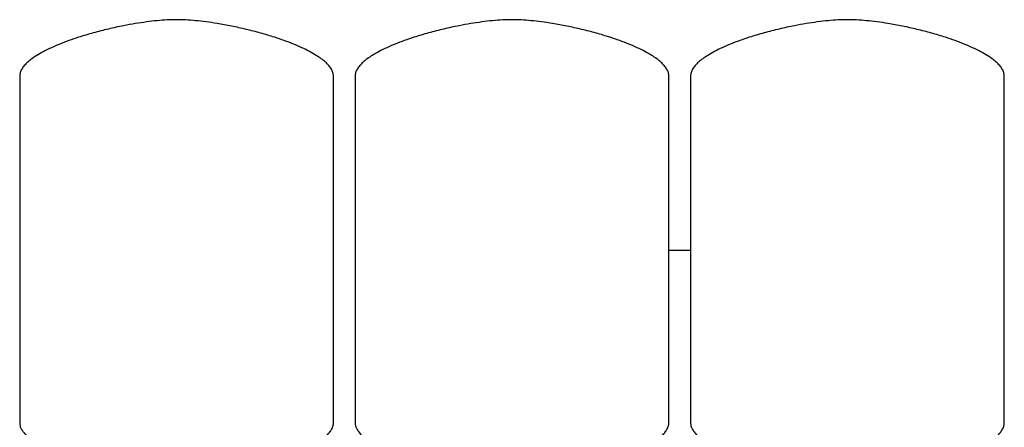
# Model space of a CAD drawing. Header units: millimetres. Extents: x 10 to 2023, y 12 to 987.
# Tile 5 of 5: x 1113 to 2023, y 610 to 987. Entities that reach past the tile are written whole.
import ezdxf

# ---------------------------------------------------------------- set-up
doc = ezdxf.new("R2010")
doc.units = ezdxf.units.MM

msp = doc.modelspace()

# ---------------------------------------------------------------- linework, layer by layer
at = {"color": 7, "linetype": 'Continuous', "lineweight": 25}
for p, q in [((1112.79, 934.49), (1112.79, 613.79)), ((1402.79, 613.79), (1402.79, 934.49)), ((1422.79, 934.49), (1422.79, 613.79)), ((1712.79, 613.79), (1712.79, 934.49)), ((1732.79, 934.49), (1732.79, 613.79)), ((2022.79, 613.79), (2022.79, 934.49)), ((1712.79, 773.64), (1732.79, 773.64))]:
    msp.add_line(p, q, dxfattribs=at)
for points, knots in [([(1257.79, 986.64), (1254.93, 986.59), (1248.96, 986.48), (1239.68, 985.73), (1229.81, 984.59), (1219.49, 983.04), (1207.75, 980.92), (1194.76, 978.12), (1180.81, 974.55), (1168.64, 970.92), (1158.36, 967.42), (1150, 964.24), (1142.21, 960.9), (1135.11, 957.44), (1129.09, 954.03), (1124.15, 950.73), (1120.24, 947.6), (1117.06, 944.43), (1114.69, 941.19), (1113.11, 937.88), (1112.89, 935.6), (1112.79, 934.49)], [0, 0, 0, 0, 0.053471, 0.111781, 0.174075, 0.239471, 0.307072, 0.397415, 0.487946, 0.57664, 0.635041, 0.691046, 0.744064, 0.793536, 0.838957, 0.873414, 0.90461, 0.932507, 0.957276, 0.979431, 1, 1, 1, 1]), ([(1402.79, 934.49), (1402.69, 935.6), (1402.47, 937.88), (1400.88, 941.19), (1398.52, 944.43), (1395.34, 947.6), (1391.43, 950.73), (1386.49, 954.03), (1380.47, 957.44), (1373.37, 960.9), (1365.58, 964.24), (1357.22, 967.42), (1347.15, 970.85), (1335.4, 974.37), (1322.09, 977.81), (1308.66, 980.76), (1296.3, 983.02), (1285.22, 984.66), (1275.54, 985.76), (1266.45, 986.49), (1260.59, 986.59), (1257.79, 986.64)], [0, 0, 0, 0, 0.020569, 0.042724, 0.067493, 0.09539, 0.126586, 0.161043, 0.206464, 0.255935, 0.308953, 0.364959, 0.423359, 0.507967, 0.594333, 0.680696, 0.765283, 0.829348, 0.890375, 0.947528, 1, 1, 1, 1]), ([(1567.79, 986.64), (1564.93, 986.59), (1558.96, 986.48), (1549.68, 985.73), (1539.81, 984.59), (1529.49, 983.04), (1517.75, 980.92), (1504.76, 978.12), (1490.81, 974.55), (1478.64, 970.92), (1468.36, 967.42), (1460, 964.24), (1452.21, 960.9), (1445.11, 957.44), (1439.09, 954.03), (1434.15, 950.73), (1430.24, 947.6), (1427.06, 944.43), (1424.69, 941.19), (1423.11, 937.88), (1422.89, 935.6), (1422.79, 934.49)], [0, 0, 0, 0, 0.053471, 0.111781, 0.174075, 0.239471, 0.307072, 0.397415, 0.487946, 0.57664, 0.635041, 0.691046, 0.744064, 0.793536, 0.838957, 0.873414, 0.90461, 0.932507, 0.957276, 0.979431, 1, 1, 1, 1]), ([(1712.79, 934.49), (1712.69, 935.6), (1712.47, 937.88), (1710.88, 941.19), (1708.52, 944.43), (1705.34, 947.6), (1701.43, 950.73), (1696.49, 954.03), (1690.47, 957.44), (1683.37, 960.9), (1675.58, 964.24), (1667.22, 967.42), (1657.15, 970.85), (1645.4, 974.37), (1632.09, 977.81), (1618.66, 980.76), (1606.3, 983.02), (1595.22, 984.66), (1585.54, 985.76), (1576.45, 986.49), (1570.59, 986.59), (1567.79, 986.64)], [0, 0, 0, 0, 0.020569, 0.042724, 0.067493, 0.09539, 0.126586, 0.161043, 0.206464, 0.255935, 0.308953, 0.364959, 0.423359, 0.507967, 0.594333, 0.680696, 0.765283, 0.829348, 0.890375, 0.947528, 1, 1, 1, 1]), ([(1877.79, 986.64), (1874.93, 986.59), (1868.96, 986.48), (1859.68, 985.73), (1849.81, 984.59), (1839.49, 983.04), (1827.75, 980.92), (1814.76, 978.12), (1800.81, 974.55), (1788.64, 970.92), (1778.36, 967.42), (1770, 964.24), (1762.21, 960.9), (1755.11, 957.44), (1749.09, 954.03), (1744.15, 950.73), (1740.24, 947.6), (1737.06, 944.43), (1734.69, 941.19), (1733.11, 937.88), (1732.89, 935.6), (1732.79, 934.49)], [0, 0, 0, 0, 0.0534711, 0.1117807, 0.174075, 0.2394713, 0.3070716, 0.3974148, 0.4879461, 0.5766403, 0.6350408, 0.6910464, 0.7440644, 0.793536, 0.8389569, 0.8734142, 0.9046096, 0.9325066, 0.9572757, 0.9794307, 1, 1, 1, 1]), ([(2022.79, 934.49), (2022.69, 935.6), (2022.47, 937.88), (2020.88, 941.19), (2018.52, 944.43), (2015.34, 947.6), (2011.43, 950.73), (2006.49, 954.03), (2000.47, 957.44), (1993.37, 960.9), (1985.58, 964.24), (1977.22, 967.42), (1967.15, 970.85), (1955.4, 974.37), (1942.09, 977.81), (1928.66, 980.76), (1916.3, 983.02), (1905.22, 984.66), (1895.54, 985.76), (1886.45, 986.49), (1880.59, 986.59), (1877.79, 986.64)], [0, 0, 0, 0, 0.0205693, 0.0427243, 0.0674934, 0.0953903, 0.1265858, 0.161043, 0.2064638, 0.2559354, 0.3089534, 0.364959, 0.4233594, 0.5079675, 0.5943329, 0.6806956, 0.7652832, 0.8293484, 0.8903752, 0.9475285, 1, 1, 1, 1]), ([(1112.79, 613.79), (1112.87, 612.96), (1113.06, 611.16), (1114.31, 608.45), (1116.31, 605.35), (1119.29, 601.89), (1123.49, 597.91), (1128.88, 593.63), (1135.49, 589.15), (1143.08, 584.68), (1152.05, 580.08), (1162.42, 575.52), (1174.22, 571.15), (1186.95, 567.29), (1200.51, 564.05), (1214.81, 561.6), (1229.75, 559.96), (1239.92, 559.75), (1245.09, 559.64)], [0, 0, 0, 0, 0.016622, 0.036153, 0.05912, 0.090838, 0.127593, 0.175262, 0.228868, 0.287991, 0.35219, 0.431201, 0.515618, 0.604837, 0.698312, 0.795569, 0.896225, 1, 1, 1, 1]), ([(1270.49, 559.64), (1275.65, 559.75), (1285.83, 559.96), (1300.77, 561.6), (1315.07, 564.05), (1328.63, 567.29), (1341.36, 571.15), (1353.15, 575.52), (1363.53, 580.08), (1372.49, 584.68), (1380.09, 589.15), (1386.7, 593.63), (1391.88, 597.74), (1395.77, 601.39), (1398.57, 604.49), (1400.76, 607.57), (1402.39, 610.62), (1402.67, 612.8), (1402.79, 613.79)], [0, 0, 0, 0, 0.103778, 0.204436, 0.301697, 0.395174, 0.484396, 0.568815, 0.647829, 0.712029, 0.771154, 0.824762, 0.872432, 0.903943, 0.931838, 0.95609, 0.980149, 1, 1, 1, 1]), ([(1422.79, 613.79), (1422.87, 612.96), (1423.06, 611.16), (1424.31, 608.45), (1426.31, 605.35), (1429.29, 601.89), (1433.49, 597.91), (1438.88, 593.63), (1445.49, 589.15), (1453.08, 584.68), (1462.05, 580.08), (1472.42, 575.52), (1484.22, 571.15), (1496.95, 567.29), (1510.51, 564.05), (1524.81, 561.6), (1539.75, 559.96), (1549.92, 559.75), (1555.09, 559.64)], [0, 0, 0, 0, 0.016622, 0.036153, 0.05912, 0.090838, 0.127593, 0.175262, 0.228868, 0.287991, 0.35219, 0.431201, 0.515618, 0.604837, 0.698312, 0.795569, 0.896225, 1, 1, 1, 1]), ([(1580.49, 559.64), (1585.65, 559.75), (1595.83, 559.96), (1610.77, 561.6), (1625.07, 564.05), (1638.63, 567.29), (1651.36, 571.15), (1663.15, 575.52), (1673.53, 580.08), (1682.49, 584.68), (1690.09, 589.15), (1696.7, 593.63), (1701.88, 597.74), (1705.77, 601.39), (1708.57, 604.49), (1710.76, 607.57), (1712.39, 610.62), (1712.67, 612.8), (1712.79, 613.79)], [0, 0, 0, 0, 0.103778, 0.204436, 0.301697, 0.395174, 0.484396, 0.568815, 0.647829, 0.712029, 0.771154, 0.824762, 0.872432, 0.903943, 0.931838, 0.95609, 0.980149, 1, 1, 1, 1]), ([(1732.79, 613.79), (1732.87, 612.96), (1733.06, 611.16), (1734.31, 608.45), (1736.31, 605.35), (1739.29, 601.89), (1743.49, 597.91), (1748.88, 593.63), (1755.49, 589.15), (1763.08, 584.68), (1772.05, 580.08), (1782.42, 575.52), (1794.22, 571.15), (1806.95, 567.29), (1820.51, 564.05), (1834.81, 561.6), (1849.75, 559.96), (1859.92, 559.75), (1865.09, 559.64)], [0, 0, 0, 0, 0.016622, 0.036153, 0.05912, 0.090838, 0.127593, 0.175262, 0.228868, 0.287991, 0.35219, 0.431201, 0.515618, 0.604837, 0.698312, 0.795569, 0.896225, 1, 1, 1, 1]), ([(1890.49, 559.64), (1895.65, 559.75), (1905.83, 559.96), (1920.77, 561.6), (1935.07, 564.05), (1948.63, 567.29), (1961.36, 571.15), (1973.15, 575.52), (1983.53, 580.08), (1992.49, 584.68), (2000.09, 589.15), (2006.7, 593.63), (2011.88, 597.74), (2015.77, 601.39), (2018.57, 604.49), (2020.76, 607.57), (2022.39, 610.62), (2022.67, 612.8), (2022.79, 613.79)], [0, 0, 0, 0, 0.103778, 0.204436, 0.301697, 0.395174, 0.484396, 0.568815, 0.647829, 0.712029, 0.771154, 0.824762, 0.872432, 0.903943, 0.931838, 0.95609, 0.980149, 1, 1, 1, 1])]:
    msp.add_open_spline(points, degree=3, knots=knots, dxfattribs=at)

doc.saveas('drawing.dxf')
